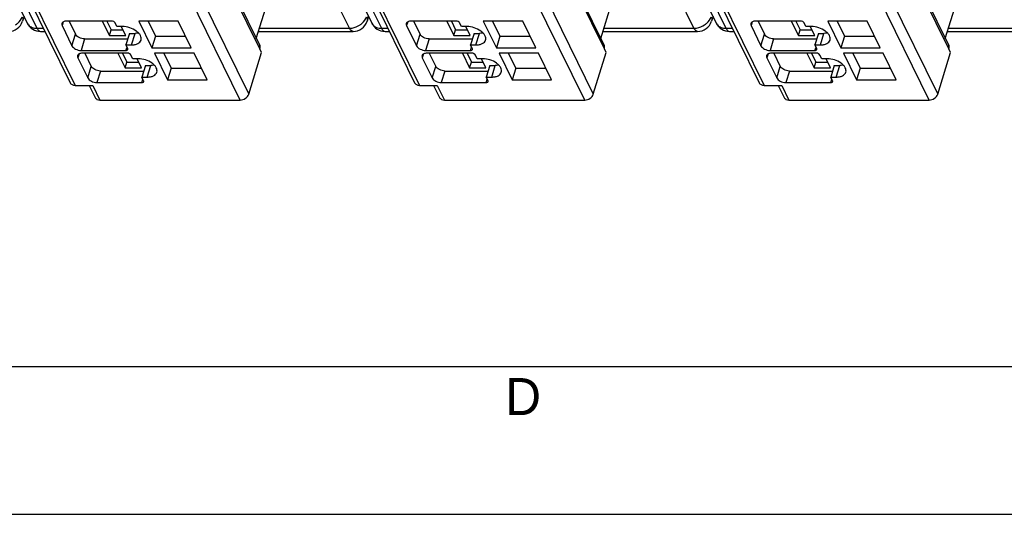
# Model space of a CAD drawing. Header units: millimetres. Extents: x 0 to 841, y 0 to 594.
# Tile 50 of 237: x 332 to 399, y 0 to 33. Entities that reach past the tile are written whole.
import ezdxf

# ---------------------------------------------------------------- set-up
doc = ezdxf.new("R2010")
doc.units = ezdxf.units.MM
doc.header["$LTSCALE"] = 46.255
doc.layers.get('0').update_dxf_attribs({"linetype": 'CONTINUOUS'})
doc.styles.add('TEXTSTYLE_2', font='trium.ttf')

msp = doc.modelspace()

# ---------------------------------------------------------------- linework, layer by layer
at = {"color": 7, "linetype": 'CONTINUOUS'}
for p, q in [((305.72597, 87.80143), (332.49775, 33.24627)), ((329.02881, 87.80143), (355.80059, 33.24627)), ((352.33165, 87.80143), (379.10344, 33.24627)), ((326.13513, 76.73367), (348.22016, 31.72911)), ((349.43797, 76.73367), (371.523, 31.72911)), ((372.74081, 76.73367), (394.82585, 31.72911)), ((314.04505, 72.72379), (335.39798, 29.21109)), ((337.34789, 72.72379), (358.70082, 29.21109)), ((360.65073, 72.72379), (382.00366, 29.21109)), ((347.98552, 32.20725), (348.7369, 34.63872)), ((371.28837, 32.20725), (372.03975, 34.63872)), ((394.59121, 32.20725), (395.34259, 34.63872)), ((332.28008, 33.68983), (332.17868, 33.37778)), ((338.19582, 33.39097), (335.15632, 33.39097)), ((335.32226, 33.39097), (335.76147, 32.49595)), ((337.56533, 33.39097), (338.05029, 32.40271)), ((337.87856, 33.39097), (338.17133, 32.79437)), ((342.70902, 33.39097), (340.03794, 33.39097)), ((340.03794, 33.39097), (340.92257, 31.5883)), ((340.66441, 33.39097), (341.16463, 32.37163)), ((343.59364, 31.5883), (342.70902, 33.39097)), ((355.58292, 33.68983), (355.48153, 33.37778)), ((361.49866, 33.39097), (358.45916, 33.39097)), ((358.6251, 33.39097), (359.06431, 32.49595)), ((360.86817, 33.39097), (361.35314, 32.40271)), ((361.1814, 33.39097), (361.47417, 32.79437)), ((366.01186, 33.39097), (363.34079, 33.39097)), ((363.34079, 33.39097), (364.22541, 31.5883)), ((363.96725, 33.39097), (364.46747, 32.37163)), ((366.89649, 31.5883), (366.01186, 33.39097)), ((378.88577, 33.68983), (378.78437, 33.37778)), ((384.80151, 33.39097), (381.76201, 33.39097)), ((381.92794, 33.39097), (382.36716, 32.49595)), ((384.17101, 33.39097), (384.65598, 32.40271)), ((384.48425, 33.39097), (384.77701, 32.79437)), ((389.31471, 33.39097), (386.64363, 33.39097)), ((386.64363, 33.39097), (387.52825, 31.5883)), ((387.2701, 33.39097), (387.77032, 32.37163)), ((390.19933, 31.5883), (389.31471, 33.39097)), ((333.39548, 32.68681), (333.69234, 32.68681)), ((334.84831, 33.08017), (335.5194, 31.71262)), ((338.05029, 32.40271), (338.17133, 32.79437)), ((338.17133, 32.79437), (338.96337, 32.79437)), ((338.56306, 33.018), (338.44104, 33.26665)), ((338.93148, 33.018), (338.56306, 33.018)), ((339.15557, 32.40271), (338.85362, 33.018)), ((348.13372, 32.68681), (354.53047, 32.68681)), ((356.69833, 32.68681), (356.99519, 32.68681)), ((358.15115, 33.08017), (358.82225, 31.71262)), ((361.35314, 32.40271), (361.47417, 32.79437)), ((361.47417, 32.79437), (362.26621, 32.79437)), ((361.8659, 33.018), (361.74389, 33.26665)), ((362.23433, 33.018), (361.8659, 33.018)), ((362.45841, 32.40271), (362.15647, 33.018)), ((371.43656, 32.68681), (377.83332, 32.68681)), ((380.00117, 32.68681), (380.29803, 32.68681)), ((381.454, 33.08017), (382.12509, 31.71262)), ((384.65598, 32.40271), (384.77701, 32.79437)), ((384.77701, 32.79437), (385.56905, 32.79437)), ((385.16875, 33.018), (385.04673, 33.26665)), ((385.53717, 33.018), (385.16875, 33.018)), ((385.76125, 32.40271), (385.45931, 33.018)), ((394.73941, 32.68681), (401.13616, 32.68681)), ((336.37452, 32.18515), (339.29995, 32.18515)), ((338.05029, 32.40271), (339.15557, 32.40271)), ((339.41521, 32.55811), (339.17314, 31.77478)), ((339.41521, 32.55811), (339.78363, 32.55811)), ((341.16463, 32.37163), (340.92257, 31.5883)), ((341.16463, 32.37163), (343.20924, 32.37163)), ((359.67736, 32.18515), (362.6028, 32.18515)), ((361.35314, 32.40271), (362.45841, 32.40271)), ((362.71805, 32.55811), (362.47599, 31.77478)), ((362.71805, 32.55811), (363.08648, 32.55811)), ((364.46747, 32.37163), (364.22541, 31.5883)), ((364.46747, 32.37163), (366.51208, 32.37163)), ((382.98021, 32.18515), (385.90564, 32.18515)), ((384.65598, 32.40271), (385.76125, 32.40271)), ((386.0209, 32.55811), (385.77883, 31.77478)), ((386.0209, 32.55811), (386.38932, 32.55811)), ((387.77032, 32.37163), (387.52825, 31.5883)), ((387.77032, 32.37163), (389.81493, 32.37163)), ((336.13245, 31.40182), (339.17196, 31.40182)), ((339.17314, 31.77478), (339.54157, 31.77478)), ((339.29516, 31.52614), (339.17314, 31.77478)), ((340.92257, 31.5883), (343.59364, 31.5883)), ((348.22917, 31.50541), (348.23159, 31.51324)), ((348.35119, 31.25677), (348.22917, 31.50541)), ((359.4353, 31.40182), (362.4748, 31.40182)), ((362.47599, 31.77478), (362.84441, 31.77478)), ((362.598, 31.52614), (362.47599, 31.77478)), ((364.22541, 31.5883), (366.89649, 31.5883)), ((371.53201, 31.50541), (371.53443, 31.51324)), ((371.65403, 31.25677), (371.53201, 31.50541)), ((382.73814, 31.40182), (385.77764, 31.40182)), ((385.77883, 31.77478), (386.14725, 31.77478)), ((385.90085, 31.52614), (385.77883, 31.77478)), ((387.52825, 31.5883), (390.19933, 31.5883)), ((394.83486, 31.50541), (394.83728, 31.51324)), ((394.95687, 31.25677), (394.83486, 31.50541)), ((335.91596, 30.90453), (336.58705, 29.53699)), ((339.26347, 31.21534), (336.22397, 31.21534)), ((336.3899, 31.21534), (336.82912, 30.32032)), ((338.63297, 31.21534), (339.11794, 30.22707)), ((338.94621, 31.21534), (339.23897, 30.61874)), ((339.63071, 30.84237), (339.50869, 31.09101)), ((339.99913, 30.84237), (339.63071, 30.84237)), ((340.22321, 30.22707), (339.92127, 30.84237)), ((343.77667, 31.21534), (341.10559, 31.21534)), ((341.10559, 31.21534), (341.99021, 29.41267)), ((341.73206, 31.21534), (342.23228, 30.19599)), ((344.66129, 29.41267), (343.77667, 31.21534)), ((347.47975, 28.43679), (348.35119, 31.25677)), ((359.2188, 30.90453), (359.88989, 29.53699)), ((362.56631, 31.21534), (359.52681, 31.21534)), ((359.69275, 31.21534), (360.13196, 30.32032)), ((361.93581, 31.21534), (362.42078, 30.22707)), ((362.24905, 31.21534), (362.54182, 30.61874)), ((362.93355, 30.84237), (362.81153, 31.09101)), ((363.30197, 30.84237), (362.93355, 30.84237)), ((363.52606, 30.22707), (363.22411, 30.84237)), ((367.07951, 31.21534), (364.40843, 31.21534)), ((364.40843, 31.21534), (365.29305, 29.41267)), ((365.0349, 31.21534), (365.53512, 30.19599)), ((367.96413, 29.41267), (367.07951, 31.21534)), ((370.78259, 28.43679), (371.65403, 31.25677)), ((382.52164, 30.90453), (383.19274, 29.53699)), ((385.86915, 31.21534), (382.82965, 31.21534)), ((382.99559, 31.21534), (383.4348, 30.32032)), ((385.23866, 31.21534), (385.72363, 30.22707)), ((385.55189, 31.21534), (385.84466, 30.61874)), ((386.23639, 30.84237), (386.11438, 31.09101)), ((386.60482, 30.84237), (386.23639, 30.84237)), ((386.8289, 30.22707), (386.52696, 30.84237)), ((390.38235, 31.21534), (387.71128, 31.21534)), ((387.71128, 31.21534), (388.5959, 29.41267)), ((388.33774, 31.21534), (388.83796, 30.19599)), ((391.26697, 29.41267), (390.38235, 31.21534)), ((394.08543, 28.43679), (394.95687, 31.25677)), ((337.44217, 30.00951), (340.3676, 30.00951)), ((339.11794, 30.22707), (339.23897, 30.61874)), ((339.11794, 30.22707), (340.22321, 30.22707)), ((339.23897, 30.61874), (340.03101, 30.61874)), ((340.48286, 30.38248), (340.24079, 29.59915)), ((340.48286, 30.38248), (340.85128, 30.38248)), ((342.23228, 30.19599), (341.99021, 29.41267)), ((342.23228, 30.19599), (344.27689, 30.19599)), ((360.74501, 30.00951), (363.67044, 30.00951)), ((362.42078, 30.22707), (362.54182, 30.61874)), ((362.42078, 30.22707), (363.52606, 30.22707)), ((362.54182, 30.61874), (363.33386, 30.61874)), ((363.7857, 30.38248), (363.54363, 29.59915)), ((363.7857, 30.38248), (364.15412, 30.38248)), ((365.53512, 30.19599), (365.29305, 29.41267)), ((365.53512, 30.19599), (367.57973, 30.19599)), ((384.04785, 30.00951), (386.97329, 30.00951)), ((385.72363, 30.22707), (385.84466, 30.61874)), ((385.72363, 30.22707), (386.8289, 30.22707)), ((385.84466, 30.61874), (386.6367, 30.61874)), ((387.08854, 30.38248), (386.84648, 29.59915)), ((387.08854, 30.38248), (387.45697, 30.38248)), ((388.83796, 30.19599), (388.5959, 29.41267)), ((388.83796, 30.19599), (390.88257, 30.19599)), ((340.24079, 29.59915), (340.60921, 29.59915)), ((340.36281, 29.35051), (340.24079, 29.59915)), ((341.99021, 29.41267), (344.66129, 29.41267)), ((363.54363, 29.59915), (363.91206, 29.59915)), ((363.66565, 29.35051), (363.54363, 29.59915)), ((365.29305, 29.41267), (367.96413, 29.41267)), ((386.84648, 29.59915), (387.2149, 29.59915)), ((386.96849, 29.35051), (386.84648, 29.59915)), ((388.5959, 29.41267), (391.26697, 29.41267)), ((335.72581, 29.0397), (336.92319, 29.0397)), ((336.67946, 29.0397), (337.08342, 28.21652)), ((337.2001, 29.22618), (340.2396, 29.22618)), ((359.02865, 29.0397), (360.22603, 29.0397)), ((359.98231, 29.0397), (360.38627, 28.21652)), ((360.50294, 29.22618), (363.54245, 29.22618)), ((382.3315, 29.0397), (383.52888, 29.0397)), ((383.28515, 29.0397), (383.68911, 28.21652)), ((383.80579, 29.22618), (386.84529, 29.22618)), ((337.41126, 28.04512), (346.89818, 28.04512)), ((360.7141, 28.04512), (370.20103, 28.04512)), ((384.01694, 28.04512), (393.50387, 28.04512)), ((20, 10), (817.21398, 10))]:
    msp.add_line(p, q, dxfattribs=at)
at = {"color": 9, "linetype": 'CONTINUOUS'}
for p, q in [((306.38163, 87.45865), (333.15342, 32.90348)), ((354.28841, 32.90348), (327.51662, 87.45865)), ((329.68447, 87.45865), (356.45626, 32.90348)), ((377.59125, 32.90348), (350.81947, 87.45865)), ((352.98732, 87.45865), (379.7591, 32.90348)), ((348.23159, 31.51324), (326.14656, 76.5178)), ((371.53443, 31.51324), (349.4494, 76.5178)), ((394.83728, 31.51324), (372.75225, 76.5178)), ((325.15068, 73.93864), (347.47975, 28.43679)), ((348.45353, 73.93864), (370.78259, 28.43679)), ((371.75637, 73.93864), (394.08543, 28.43679)), ((346.89818, 28.04512), (324.56912, 73.54697)), ((370.20103, 28.04512), (347.87196, 73.54697)), ((393.50387, 28.04512), (371.17481, 73.54697)), ((314.37288, 72.5524), (335.72581, 29.0397)), ((337.67572, 72.5524), (359.02865, 29.0397)), ((360.97857, 72.5524), (382.3315, 29.0397)), ((334.92835, 33.33917), (334.84831, 33.08017)), ((358.23119, 33.33917), (358.15115, 33.08017)), ((381.53404, 33.33917), (381.454, 33.08017)), ((333.15342, 32.90348), (333.58602, 32.90348)), ((348.20068, 32.90348), (354.28841, 32.90348)), ((356.45626, 32.90348), (356.88886, 32.90348)), ((371.50352, 32.90348), (377.59125, 32.90348)), ((379.7591, 32.90348), (380.1917, 32.90348)), ((394.80636, 32.90348), (400.89409, 32.90348)), ((335.5194, 31.71262), (335.76147, 32.49595)), ((336.37452, 32.18515), (336.13245, 31.40182)), ((339.54157, 31.77478), (339.78363, 32.55811)), ((358.82225, 31.71262), (359.06431, 32.49595)), ((359.67736, 32.18515), (359.4353, 31.40182)), ((362.84441, 31.77478), (363.08648, 32.55811)), ((382.12509, 31.71262), (382.36716, 32.49595)), ((382.98021, 32.18515), (382.73814, 31.40182)), ((386.14725, 31.77478), (386.38932, 32.55811)), ((339.17196, 31.40182), (339.24314, 31.63216)), ((362.4748, 31.40182), (362.54598, 31.63216)), ((385.77764, 31.40182), (385.84882, 31.63216)), ((335.996, 31.16353), (335.91596, 30.90453)), ((359.29884, 31.16353), (359.2188, 30.90453)), ((382.60168, 31.16353), (382.52164, 30.90453)), ((336.58705, 29.53699), (336.82912, 30.32032)), ((337.44217, 30.00951), (337.2001, 29.22618)), ((340.60921, 29.59915), (340.85128, 30.38248)), ((359.88989, 29.53699), (360.13196, 30.32032)), ((360.74501, 30.00951), (360.50294, 29.22618)), ((363.91206, 29.59915), (364.15412, 30.38248)), ((383.19274, 29.53699), (383.4348, 30.32032)), ((384.04785, 30.00951), (383.80579, 29.22618)), ((387.2149, 29.59915), (387.45697, 30.38248)), ((340.2396, 29.22618), (340.31078, 29.45652)), ((363.54245, 29.22618), (363.61362, 29.45652)), ((386.84529, 29.22618), (386.91647, 29.45652)), ((336.92319, 29.0397), (337.41126, 28.04512)), ((360.22603, 29.0397), (360.7141, 28.04512)), ((383.52888, 29.0397), (384.01694, 28.04512))]:
    msp.add_line(p, q, dxfattribs=at)
at = {"color": 2, "linetype": 'CONTINUOUS'}
msp.add_line((0, 0), (841, 0), dxfattribs=at)
at = {"color": 7, "linetype": 'CONTINUOUS'}
for centre, radius, start, end in [((331.22763, 33.68681), 1, 269.9969305, 341.9691031), ((354.53047, 33.68681), 1, 269.9969305, 341.9691031), ((377.83332, 33.68681), 1, 269.9969305, 341.9691031), ((333.39548, 33.68681), 1, 206.0356976, 270.0029254), ((356.69833, 33.68681), 1, 206.0356976, 270.0029254), ((380.00117, 33.68681), 1, 206.0356976, 270.0029254), ((347.89376, 31.61793), 0.35367, 342.7830067, 349.6318515), ((371.19661, 31.61793), 0.35367, 342.7830067, 349.6318515), ((394.49945, 31.61793), 0.35367, 342.7830067, 349.6318515)]:
    msp.add_arc(centre, radius, start, end, dxfattribs=at)
at = {"color": 9, "linetype": 'CONTINUOUS'}
for points, knots in [([(331.70416, 33.1305), (331.75718, 33.16596), (331.94467, 33.31108), (332.09385, 33.51471), (332.14664, 33.68026)], [0, 0, 0, 0, 0.26851622, 1, 1, 1, 1]), ([(332.14654, 33.67999), (332.17013, 33.63104), (332.20285, 33.53076), (332.19381, 33.42427), (332.17869, 33.37778)], [0, 0, 0, 0, 0.52638148, 1, 1, 1, 1]), ([(355.007, 33.1305), (355.06002, 33.16596), (355.24751, 33.31108), (355.39669, 33.51471), (355.44948, 33.68026)], [0, 0, 0, 0, 0.26851622, 1, 1, 1, 1]), ([(355.44938, 33.67999), (355.47297, 33.63104), (355.50569, 33.53076), (355.49666, 33.42427), (355.48153, 33.37778)], [0, 0, 0, 0, 0.52638148, 1, 1, 1, 1]), ([(378.30985, 33.1305), (378.36287, 33.16596), (378.55035, 33.31108), (378.69954, 33.51471), (378.75232, 33.68026)], [0, 0, 0, 0, 0.26851622, 1, 1, 1, 1]), ([(378.75222, 33.67999), (378.77581, 33.63104), (378.80853, 33.53076), (378.7995, 33.42427), (378.78438, 33.37778)], [0, 0, 0, 0, 0.52638148, 1, 1, 1, 1]), ([(332.57725, 33.1281), (332.64285, 33.05419), (332.82797, 32.93521), (333.04147, 32.90348), (333.15342, 32.90348)], [0, 0, 0, 0, 0.46886126, 1, 1, 1, 1]), ([(333.15342, 32.90348), (333.16919, 32.87134), (333.20239, 32.81367), (333.27346, 32.72698), (333.34889, 32.68686), (333.39548, 32.68684)], [0, 0, 0, 0, 0.31798061, 0.58622624, 1, 1, 1, 1]), ([(354.28841, 32.90348), (354.34969, 32.90348), (354.60267, 32.92487), (354.84745, 33.02379), (355.007, 33.1305)], [0, 0, 0, 0, 0.24201682, 1, 1, 1, 1]), ([(354.53042, 32.68684), (354.48384, 32.68688), (354.40843, 32.727), (354.33737, 32.81369), (354.30418, 32.87135), (354.28841, 32.90348)], [0, 0, 0, 0, 0.41378567, 0.68203168, 1, 1, 1, 1]), ([(355.88009, 33.1281), (355.94569, 33.05419), (356.13081, 32.93521), (356.34431, 32.90348), (356.45626, 32.90348)], [0, 0, 0, 0, 0.46886126, 1, 1, 1, 1]), ([(356.45626, 32.90348), (356.47203, 32.87134), (356.50523, 32.81367), (356.57631, 32.72698), (356.65174, 32.68686), (356.69833, 32.68684)], [0, 0, 0, 0, 0.31798061, 0.58622624, 1, 1, 1, 1]), ([(377.59125, 32.90348), (377.65254, 32.90348), (377.90551, 32.92487), (378.1503, 33.02379), (378.30985, 33.1305)], [0, 0, 0, 0, 0.24201682, 1, 1, 1, 1]), ([(377.83326, 32.68684), (377.78668, 32.68688), (377.71127, 32.727), (377.64021, 32.81369), (377.60702, 32.87135), (377.59125, 32.90348)], [0, 0, 0, 0, 0.41378567, 0.68203168, 1, 1, 1, 1]), ([(379.18294, 33.1281), (379.24853, 33.05419), (379.43365, 32.93521), (379.64716, 32.90348), (379.7591, 32.90348)], [0, 0, 0, 0, 0.46886126, 1, 1, 1, 1]), ([(379.7591, 32.90348), (379.77488, 32.87134), (379.80808, 32.81367), (379.87915, 32.72698), (379.95458, 32.68686), (380.00117, 32.68684)], [0, 0, 0, 0, 0.31798061, 0.58622624, 1, 1, 1, 1])]:
    msp.add_open_spline(points, degree=3, knots=knots, dxfattribs=at)
at = {"color": 7, "linetype": 'CONTINUOUS'}
for points, knots in [([(335.15632, 33.39097), (335.11718, 33.39097), (335.04347, 33.38475), (334.9444, 33.35363), (334.86892, 33.30188), (334.83883, 33.25268), (334.83113, 33.22779)], [0, 0, 0, 0, 0.30375974, 0.56999726, 0.79778841, 1, 1, 1, 1]), ([(338.44104, 33.26665), (338.42181, 33.30584), (338.34037, 33.36729), (338.24667, 33.39097), (338.19582, 33.39097)], [0, 0, 0, 0, 0.46198205, 1, 1, 1, 1]), ([(358.45916, 33.39097), (358.42003, 33.39097), (358.34631, 33.38475), (358.24724, 33.35363), (358.17176, 33.30188), (358.14167, 33.25268), (358.13398, 33.22779)], [0, 0, 0, 0, 0.30375974, 0.56999726, 0.79778841, 1, 1, 1, 1]), ([(361.74389, 33.26665), (361.72465, 33.30584), (361.64322, 33.36729), (361.54951, 33.39097), (361.49866, 33.39097)], [0, 0, 0, 0, 0.46198205, 1, 1, 1, 1]), ([(381.76201, 33.39097), (381.72287, 33.39097), (381.64915, 33.38475), (381.55008, 33.35363), (381.4746, 33.30188), (381.44451, 33.25268), (381.43682, 33.22779)], [0, 0, 0, 0, 0.30375974, 0.56999726, 0.79778841, 1, 1, 1, 1]), ([(385.04673, 33.26665), (385.02749, 33.30584), (384.94606, 33.36729), (384.85235, 33.39097), (384.80151, 33.39097)], [0, 0, 0, 0, 0.46198205, 1, 1, 1, 1]), ([(334.83113, 33.22779), (334.82764, 33.21647), (334.81794, 33.16675), (334.83139, 33.11466), (334.84831, 33.08017)], [0, 0, 0, 0, 0.23564532, 1, 1, 1, 1]), ([(340.19192, 32.10116), (340.20666, 32.1489), (340.21349, 32.25855), (340.15432, 32.42219), (340.0369, 32.58004), (339.80477, 32.7801), (339.43204, 32.95927), (339.09857, 33.018), (338.93148, 33.018)], [0, 0, 0, 0, 0.08651326, 0.18324425, 0.2955517, 0.42361951, 0.71069026, 1, 1, 1, 1]), ([(358.13398, 33.22779), (358.13048, 33.21647), (358.12078, 33.16675), (358.13423, 33.11466), (358.15115, 33.08017)], [0, 0, 0, 0, 0.23564532, 1, 1, 1, 1]), ([(363.49476, 32.10116), (363.50951, 32.1489), (363.51634, 32.25855), (363.45716, 32.42219), (363.33974, 32.58004), (363.10761, 32.7801), (362.73488, 32.95927), (362.40142, 33.018), (362.23433, 33.018)], [0, 0, 0, 0, 0.08651326, 0.18324425, 0.2955517, 0.42361951, 0.71069026, 1, 1, 1, 1]), ([(381.43682, 33.22779), (381.43332, 33.21647), (381.42362, 33.16675), (381.43707, 33.11466), (381.454, 33.08017)], [0, 0, 0, 0, 0.23564532, 1, 1, 1, 1]), ([(386.7976, 32.10116), (386.81235, 32.1489), (386.81918, 32.25855), (386.76001, 32.42219), (386.64259, 32.58004), (386.41046, 32.7801), (386.03772, 32.95927), (385.70426, 33.018), (385.53717, 33.018)], [0, 0, 0, 0, 0.08651326, 0.18324425, 0.2955517, 0.42361951, 0.71069026, 1, 1, 1, 1]), ([(336.37452, 32.18515), (336.24741, 32.18515), (336.05735, 32.234), (335.85727, 32.36396), (335.78368, 32.45069), (335.76147, 32.49595)], [0, 0, 0, 0, 0.53501664, 0.78777233, 1, 1, 1, 1]), ([(339.54157, 31.77478), (339.61984, 31.77478), (339.76728, 31.78723), (339.9654, 31.84947), (340.11639, 31.95294), (340.17654, 32.05137), (340.19192, 32.10116)], [0, 0, 0, 0, 0.30376172, 0.57000494, 0.79777765, 1, 1, 1, 1]), ([(340.02428, 32.58191), (340.00538, 32.5779), (339.92594, 32.56357), (339.845, 32.55811), (339.78363, 32.55811)], [0, 0, 0, 0, 0.23947121, 1, 1, 1, 1]), ([(359.67736, 32.18515), (359.55025, 32.18515), (359.36019, 32.234), (359.16011, 32.36396), (359.08653, 32.45069), (359.06431, 32.49595)], [0, 0, 0, 0, 0.53501664, 0.78777233, 1, 1, 1, 1]), ([(362.84441, 31.77478), (362.92268, 31.77478), (363.07012, 31.78723), (363.26825, 31.84947), (363.41924, 31.95294), (363.47938, 32.05137), (363.49476, 32.10116)], [0, 0, 0, 0, 0.30376172, 0.57000494, 0.79777765, 1, 1, 1, 1]), ([(363.32713, 32.58191), (363.30822, 32.5779), (363.22878, 32.56357), (363.14784, 32.55811), (363.08648, 32.55811)], [0, 0, 0, 0, 0.23947121, 1, 1, 1, 1]), ([(382.98021, 32.18515), (382.8531, 32.18515), (382.66304, 32.234), (382.46296, 32.36396), (382.38937, 32.45069), (382.36716, 32.49595)], [0, 0, 0, 0, 0.53501664, 0.78777233, 1, 1, 1, 1]), ([(386.14725, 31.77478), (386.22553, 31.77478), (386.37297, 31.78723), (386.57109, 31.84947), (386.72208, 31.95294), (386.78223, 32.05137), (386.7976, 32.10116)], [0, 0, 0, 0, 0.30376172, 0.57000494, 0.79777765, 1, 1, 1, 1]), ([(386.62997, 32.58191), (386.61107, 32.5779), (386.53163, 32.56357), (386.45069, 32.55811), (386.38932, 32.55811)], [0, 0, 0, 0, 0.23947121, 1, 1, 1, 1]), ([(335.5194, 31.71262), (335.54162, 31.66736), (335.61521, 31.58063), (335.81529, 31.45067), (336.00534, 31.40182), (336.13245, 31.40182)], [0, 0, 0, 0, 0.21222789, 0.46498369, 1, 1, 1, 1]), ([(339.17196, 31.40182), (339.20115, 31.40182), (339.2533, 31.40778), (339.29561, 31.44637), (339.30203, 31.46709)], [0, 0, 0, 0, 0.57363204, 1, 1, 1, 1]), ([(339.30203, 31.46709), (339.30343, 31.47162), (339.30729, 31.49151), (339.30193, 31.51235), (339.29516, 31.52614)], [0, 0, 0, 0, 0.23585703, 1, 1, 1, 1]), ([(348.24166, 31.55428), (348.24445, 31.56957), (348.25122, 31.62847), (348.23942, 31.68985), (348.22016, 31.72911)], [0, 0, 0, 0, 0.26224519, 1, 1, 1, 1]), ([(358.82225, 31.71262), (358.84446, 31.66736), (358.91805, 31.58063), (359.11813, 31.45067), (359.30819, 31.40182), (359.4353, 31.40182)], [0, 0, 0, 0, 0.21222789, 0.46498369, 1, 1, 1, 1]), ([(362.4748, 31.40182), (362.50399, 31.40182), (362.55615, 31.40778), (362.59845, 31.44637), (362.60487, 31.46709)], [0, 0, 0, 0, 0.57363204, 1, 1, 1, 1]), ([(362.60487, 31.46709), (362.60627, 31.47162), (362.61013, 31.49151), (362.60477, 31.51235), (362.598, 31.52614)], [0, 0, 0, 0, 0.23585703, 1, 1, 1, 1]), ([(371.54451, 31.55428), (371.54729, 31.56957), (371.55406, 31.62847), (371.54227, 31.68985), (371.523, 31.72911)], [0, 0, 0, 0, 0.26224519, 1, 1, 1, 1]), ([(382.12509, 31.71262), (382.1473, 31.66736), (382.22089, 31.58063), (382.42097, 31.45067), (382.61103, 31.40182), (382.73814, 31.40182)], [0, 0, 0, 0, 0.21222789, 0.46498369, 1, 1, 1, 1]), ([(385.77764, 31.40182), (385.80683, 31.40182), (385.85899, 31.40778), (385.9013, 31.44637), (385.90771, 31.46709)], [0, 0, 0, 0, 0.57363204, 1, 1, 1, 1]), ([(385.90771, 31.46709), (385.90912, 31.47162), (385.91297, 31.49151), (385.90761, 31.51235), (385.90085, 31.52614)], [0, 0, 0, 0, 0.23585703, 1, 1, 1, 1]), ([(394.84735, 31.55428), (394.85013, 31.56957), (394.8569, 31.62847), (394.84511, 31.68985), (394.82584, 31.72911)], [0, 0, 0, 0, 0.26224519, 1, 1, 1, 1]), ([(335.89878, 31.05215), (335.89528, 31.04084), (335.88558, 30.99112), (335.89903, 30.93902), (335.91596, 30.90453)], [0, 0, 0, 0, 0.23564532, 1, 1, 1, 1]), ([(336.22397, 31.21534), (336.18483, 31.21534), (336.11111, 31.20911), (336.01204, 31.178), (335.93656, 31.12625), (335.90647, 31.07704), (335.89878, 31.05215)], [0, 0, 0, 0, 0.30375974, 0.56999726, 0.79778841, 1, 1, 1, 1]), ([(339.50869, 31.09101), (339.48945, 31.13021), (339.40802, 31.19165), (339.31431, 31.21534), (339.26347, 31.21534)], [0, 0, 0, 0, 0.46198205, 1, 1, 1, 1]), ([(341.25956, 29.92552), (341.27431, 29.97326), (341.28114, 30.08292), (341.22197, 30.24656), (341.10455, 30.4044), (340.87242, 30.60447), (340.49968, 30.78364), (340.16622, 30.84237), (339.99913, 30.84237)], [0, 0, 0, 0, 0.08651326, 0.18324425, 0.2955517, 0.42361951, 0.71069026, 1, 1, 1, 1]), ([(359.20162, 31.05215), (359.19813, 31.04084), (359.18843, 30.99112), (359.20187, 30.93902), (359.2188, 30.90453)], [0, 0, 0, 0, 0.23564532, 1, 1, 1, 1]), ([(359.52681, 31.21534), (359.48767, 31.21534), (359.41396, 31.20911), (359.31489, 31.178), (359.23941, 31.12625), (359.20932, 31.07704), (359.20162, 31.05215)], [0, 0, 0, 0, 0.30375974, 0.56999726, 0.79778841, 1, 1, 1, 1]), ([(362.81153, 31.09101), (362.7923, 31.13021), (362.71086, 31.19165), (362.61716, 31.21534), (362.56631, 31.21534)], [0, 0, 0, 0, 0.46198205, 1, 1, 1, 1]), ([(364.56241, 29.92552), (364.57715, 29.97326), (364.58398, 30.08292), (364.52481, 30.24656), (364.40739, 30.4044), (364.17526, 30.60447), (363.80252, 30.78364), (363.46906, 30.84237), (363.30197, 30.84237)], [0, 0, 0, 0, 0.08651326, 0.18324425, 0.2955517, 0.42361951, 0.71069026, 1, 1, 1, 1]), ([(382.50447, 31.05215), (382.50097, 31.04084), (382.49127, 30.99112), (382.50472, 30.93902), (382.52164, 30.90453)], [0, 0, 0, 0, 0.23564532, 1, 1, 1, 1]), ([(382.82965, 31.21534), (382.79052, 31.21534), (382.7168, 31.20911), (382.61773, 31.178), (382.54225, 31.12625), (382.51216, 31.07704), (382.50447, 31.05215)], [0, 0, 0, 0, 0.30375974, 0.56999726, 0.79778841, 1, 1, 1, 1]), ([(386.11438, 31.09101), (386.09514, 31.13021), (386.01371, 31.19165), (385.92, 31.21534), (385.86915, 31.21534)], [0, 0, 0, 0, 0.46198205, 1, 1, 1, 1]), ([(387.86525, 29.92552), (387.87999, 29.97326), (387.88683, 30.08292), (387.82765, 30.24656), (387.71023, 30.4044), (387.4781, 30.60447), (387.10537, 30.78364), (386.77191, 30.84237), (386.60482, 30.84237)], [0, 0, 0, 0, 0.08651326, 0.18324425, 0.2955517, 0.42361951, 0.71069026, 1, 1, 1, 1]), ([(337.44217, 30.00951), (337.31506, 30.00951), (337.125, 30.05836), (336.92492, 30.18832), (336.85133, 30.27505), (336.82912, 30.32032)], [0, 0, 0, 0, 0.53501664, 0.78777233, 1, 1, 1, 1]), ([(341.09193, 30.40627), (341.07303, 30.40227), (340.99359, 30.38793), (340.91265, 30.38248), (340.85128, 30.38248)], [0, 0, 0, 0, 0.23947121, 1, 1, 1, 1]), ([(360.74501, 30.00951), (360.6179, 30.00951), (360.42784, 30.05836), (360.22776, 30.18832), (360.15417, 30.27505), (360.13196, 30.32032)], [0, 0, 0, 0, 0.53501664, 0.78777233, 1, 1, 1, 1]), ([(364.39477, 30.40627), (364.37587, 30.40227), (364.29643, 30.38793), (364.21549, 30.38248), (364.15412, 30.38248)], [0, 0, 0, 0, 0.23947121, 1, 1, 1, 1]), ([(384.04785, 30.00951), (383.92074, 30.00951), (383.73068, 30.05836), (383.5306, 30.18832), (383.45702, 30.27505), (383.4348, 30.32032)], [0, 0, 0, 0, 0.53501664, 0.78777233, 1, 1, 1, 1]), ([(387.69762, 30.40627), (387.67871, 30.40227), (387.59927, 30.38793), (387.51833, 30.38248), (387.45697, 30.38248)], [0, 0, 0, 0, 0.23947121, 1, 1, 1, 1]), ([(336.58705, 29.53699), (336.60926, 29.49172), (336.68285, 29.405), (336.88293, 29.27504), (337.07299, 29.22618), (337.2001, 29.22618)], [0, 0, 0, 0, 0.21222789, 0.46498369, 1, 1, 1, 1]), ([(340.36968, 29.29146), (340.37108, 29.29599), (340.37494, 29.31588), (340.36957, 29.33671), (340.36281, 29.35051)], [0, 0, 0, 0, 0.23585703, 1, 1, 1, 1]), ([(340.60921, 29.59915), (340.68749, 29.59915), (340.83493, 29.6116), (341.03305, 29.67383), (341.18404, 29.7773), (341.24419, 29.87573), (341.25956, 29.92552)], [0, 0, 0, 0, 0.30376172, 0.57000494, 0.79777765, 1, 1, 1, 1]), ([(359.88989, 29.53699), (359.91211, 29.49172), (359.98569, 29.405), (360.18577, 29.27504), (360.37583, 29.22618), (360.50294, 29.22618)], [0, 0, 0, 0, 0.21222789, 0.46498369, 1, 1, 1, 1]), ([(363.67252, 29.29146), (363.67392, 29.29599), (363.67778, 29.31588), (363.67242, 29.33671), (363.66565, 29.35051)], [0, 0, 0, 0, 0.23585703, 1, 1, 1, 1]), ([(363.91206, 29.59915), (363.99033, 29.59915), (364.13777, 29.6116), (364.33589, 29.67383), (364.48688, 29.7773), (364.54703, 29.87573), (364.56241, 29.92552)], [0, 0, 0, 0, 0.30376172, 0.57000494, 0.79777765, 1, 1, 1, 1]), ([(383.19274, 29.53699), (383.21495, 29.49172), (383.28854, 29.405), (383.48862, 29.27504), (383.67868, 29.22618), (383.80579, 29.22618)], [0, 0, 0, 0, 0.21222789, 0.46498369, 1, 1, 1, 1]), ([(386.97536, 29.29146), (386.97676, 29.29599), (386.98062, 29.31588), (386.97526, 29.33671), (386.96849, 29.35051)], [0, 0, 0, 0, 0.23585703, 1, 1, 1, 1]), ([(387.2149, 29.59915), (387.29317, 29.59915), (387.44061, 29.6116), (387.63874, 29.67383), (387.78973, 29.7773), (387.84987, 29.87573), (387.86525, 29.92552)], [0, 0, 0, 0, 0.30376172, 0.57000494, 0.79777765, 1, 1, 1, 1]), ([(335.39798, 29.21109), (335.42419, 29.1577), (335.52514, 29.06292), (335.65699, 29.0397), (335.72581, 29.0397)], [0, 0, 0, 0, 0.46359768, 1, 1, 1, 1]), ([(340.2396, 29.22618), (340.26879, 29.22618), (340.32095, 29.23214), (340.36326, 29.27073), (340.36968, 29.29146)], [0, 0, 0, 0, 0.57363204, 1, 1, 1, 1]), ([(358.70082, 29.21109), (358.72703, 29.1577), (358.82798, 29.06292), (358.95983, 29.0397), (359.02865, 29.0397)], [0, 0, 0, 0, 0.46359768, 1, 1, 1, 1]), ([(363.54245, 29.22618), (363.57164, 29.22618), (363.62379, 29.23214), (363.6661, 29.27073), (363.67252, 29.29146)], [0, 0, 0, 0, 0.57363204, 1, 1, 1, 1]), ([(382.00367, 29.21109), (382.02987, 29.1577), (382.13083, 29.06292), (382.26268, 29.0397), (382.3315, 29.0397)], [0, 0, 0, 0, 0.46359768, 1, 1, 1, 1]), ([(386.84529, 29.22618), (386.87448, 29.22618), (386.92664, 29.23214), (386.96894, 29.27073), (386.97536, 29.29146)], [0, 0, 0, 0, 0.57363204, 1, 1, 1, 1]), ([(337.08343, 28.21652), (337.10963, 28.16313), (337.21059, 28.06835), (337.34244, 28.04512), (337.41126, 28.04512)], [0, 0, 0, 0, 0.46359768, 1, 1, 1, 1]), ([(346.89818, 28.04512), (347.02447, 28.04512), (347.2696, 28.12558), (347.44491, 28.32405), (347.47975, 28.43679)], [0, 0, 0, 0, 0.51697927, 1, 1, 1, 1]), ([(360.38627, 28.21652), (360.41248, 28.16313), (360.51343, 28.06835), (360.64528, 28.04512), (360.7141, 28.04512)], [0, 0, 0, 0, 0.46359768, 1, 1, 1, 1]), ([(370.20103, 28.04512), (370.32732, 28.04512), (370.57244, 28.12558), (370.74775, 28.32405), (370.78259, 28.43679)], [0, 0, 0, 0, 0.51697927, 1, 1, 1, 1]), ([(383.68911, 28.21652), (383.71532, 28.16313), (383.81627, 28.06835), (383.94812, 28.04512), (384.01694, 28.04512)], [0, 0, 0, 0, 0.46359768, 1, 1, 1, 1]), ([(393.50387, 28.04512), (393.63016, 28.04512), (393.87529, 28.12558), (394.0506, 28.32405), (394.08543, 28.43679)], [0, 0, 0, 0, 0.51697927, 1, 1, 1, 1])]:
    msp.add_open_spline(points, degree=3, knots=knots, dxfattribs=at)
at = {"color": 9, "linetype": 'CONTINUOUS'}
for points in [[(332.49777, 33.24628), (332.5187, 33.20367), (332.54574, 33.16361), (332.57725, 33.1281)], [(355.80062, 33.24628), (355.82155, 33.20367), (355.84858, 33.16361), (355.88009, 33.1281)], [(379.10346, 33.24628), (379.12439, 33.20367), (379.15142, 33.16361), (379.18294, 33.1281)]]:
    msp.add_open_spline(points, degree=3, dxfattribs=at)

# ---------------------------------------------------------------- texts
at = {"color": 2, "linetype": 'CONTINUOUS', "insert": (366.0394, 9.22447), "char_height": 2.5, "width": 2.5, "attachment_point": 2, "line_spacing_factor": 0.9, "style": 'TEXTSTYLE_2'}
msp.add_mtext('D', dxfattribs=at)

doc.saveas('drawing.dxf')
